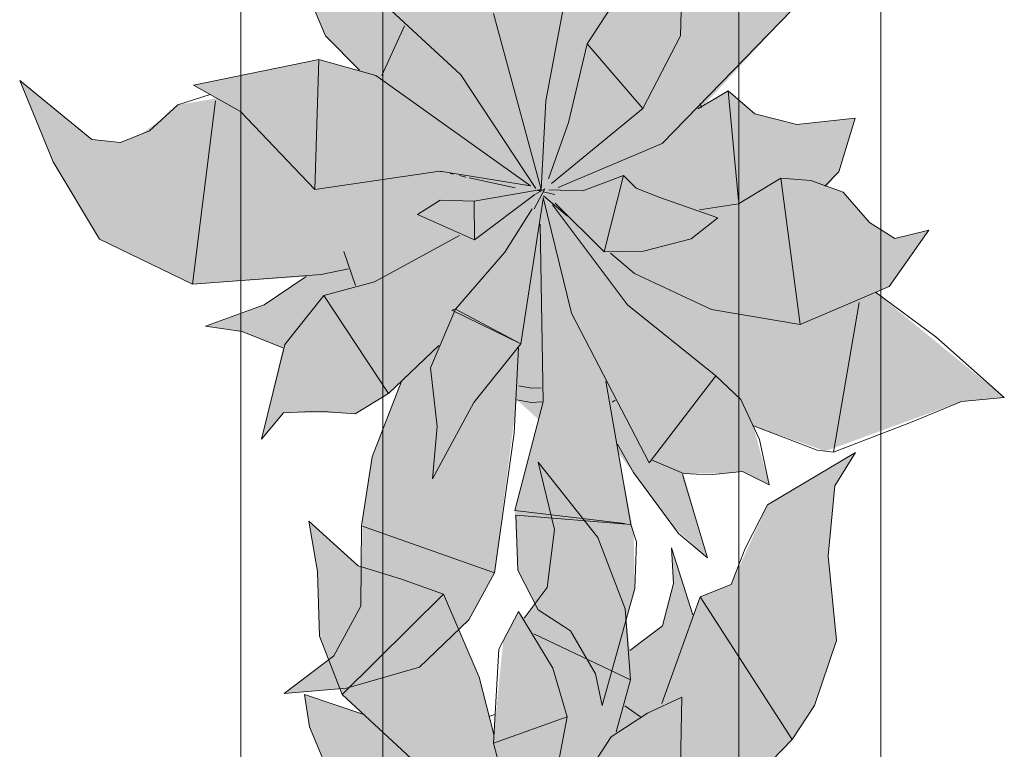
# Model space of a CAD drawing. Header units: millimetres. Extents: x -14761 to 157739, y -22400 to 107990.
# Tile 111 of 256: x 60300 to 60992, y 56573 to 57086. Entities that reach past the tile are written whole.
import ezdxf

# ---------------------------------------------------------------- set-up
doc = ezdxf.new("R2010")
doc.units = ezdxf.units.MM
doc.header["$MEASUREMENT"] = 0
doc.layers.add('Интерьер - Мебель', color=7, linetype='Continuous')

msp = doc.modelspace()

# ---------------------------------------------------------------- hatches: boundary and pattern name
at = {"layer": 'Интерьер - Мебель', "linetype": 'Continuous', "lineweight": 0, "true_color": 0xffffff}
for points in [[(60299.94, 57042.88), (60323.38, 56985.64), (60355.95, 56931.32), (60421.35, 56899.46), (60501.26, 56904.85), (60473.5, 56886.09), (60430.46, 56870), (60456.33, 56866.37), (60484.93, 56854.73), (60469.81, 56790.59), (60485.33, 56809.2), (60528.15, 56808.92), (60535.72, 56808.31), (60559.13, 56822.64), (60568.08, 56830.68), (60547.57, 56776.78), (60541.08, 56736), (60539.67, 56679.91), (60520.64, 56638.18), (60485.89, 56611.7), (60529.69, 56615.51), (60580.91, 56630.23), (60615.59, 56663.51), (60633.6, 56696.55), (60649.3, 56818.33), (60664.57, 56804.43), (60647.91, 56740.33), (60649.94, 56698.37), (60664.27, 56670.59), (60686.98, 56655.72), (60704.6, 56625.58), (60709.39, 56603.26), (60732.17, 56685.54), (60731.47, 56724.51), (60720.71, 56780.97), (60759.31, 56729.21), (60783.32, 56707.05), (60766.41, 56766.39), (60796.34, 56766.61), (60807.94, 56767.77), (60826.67, 56758.44), (60815.57, 56799.86), (60866.19, 56782.19), (60961.87, 56817.13), (60991.94, 56819.95), (60901.39, 56893.85), (60911.06, 56897.97), (60938.82, 56937.55), (60915, 56931.61), (60897.23, 56942.96), (60878.7, 56964.28), (60867.38, 56968.32), (60875.62, 56978.64), (60887.04, 57016.38), (60846.2, 57011.8), (60816.68, 57019.39), (60797.89, 57035.51), (60779.16, 57023.73), (60842.82, 57092.52), (60858.62, 57116.33), (60873.89, 57162.13), (60868.1, 57221.62), (60872.87, 57270.87), (60887.36, 57294.26), (60825.56, 57257.41), (60799.92, 57201.47), (60778.08, 57192.76), (60773.12, 57180.07), (60758.13, 57227.27), (60759.35, 57202.09), (60751.78, 57172.4), (60728.86, 57155.03), (60725.49, 57184.42), (60706.37, 57234.53), (60664.33, 57287.52), (60675.9, 57240.1), (60670.72, 57199.24), (60654.4, 57177.87), (60650.6, 57182.57), (60639.82, 57161.82), (60633.19, 57095.96), (60622.91, 57136.2), (60597.82, 57194.62), (60537.77, 57214.56), (60503.12, 57246.06), (60509.35, 57210.56), (60510.76, 57165), (60526.52, 57124.04), (60541.02, 57110.29), (60500.03, 57124.07), (60503.51, 57101.33), (60514.89, 57074.3), (60538.73, 57050.05), (60510.14, 57057.44), (60421.98, 57039.41), (60438.59, 57030.24), (60410.99, 57025.66), (60401.1, 57016.52), (60384.77, 57004.79), (60370.68, 56999.1), (60350.71, 57001.22)], [(60299.94, 56529.84), (60323.38, 56472.59), (60355.95, 56418.28), (60421.35, 56386.41), (60501.26, 56391.8), (60473.5, 56373.04), (60430.46, 56356.96), (60456.33, 56353.32), (60484.93, 56341.69), (60469.81, 56277.55), (60485.33, 56296.16), (60528.15, 56295.87), (60535.72, 56295.27), (60559.13, 56309.59), (60568.08, 56317.64), (60547.57, 56263.74), (60541.08, 56222.95), (60539.67, 56166.86), (60520.64, 56125.13), (60485.89, 56098.65), (60529.69, 56102.47), (60580.91, 56117.19), (60615.59, 56150.46), (60633.6, 56183.5), (60649.3, 56305.28), (60664.57, 56291.38), (60647.91, 56227.28), (60649.94, 56185.33), (60664.27, 56157.54), (60686.98, 56142.67), (60704.6, 56112.53), (60709.39, 56090.21), (60732.17, 56172.5), (60731.47, 56211.47), (60720.71, 56267.93), (60759.31, 56216.16), (60783.32, 56194.01), (60766.41, 56253.34), (60796.34, 56253.57), (60807.94, 56254.73), (60826.67, 56245.4), (60815.57, 56286.82), (60866.19, 56269.14), (60961.87, 56304.08), (60991.94, 56306.9), (60901.39, 56380.8), (60911.06, 56384.93), (60938.82, 56424.5), (60915, 56418.57), (60897.23, 56429.91), (60878.7, 56451.24), (60867.38, 56455.28), (60875.62, 56465.59), (60887.04, 56503.33), (60846.2, 56498.76), (60816.68, 56506.34), (60797.89, 56522.47), (60779.16, 56510.69), (60842.82, 56579.48), (60858.62, 56603.29), (60873.89, 56649.08), (60868.1, 56708.57), (60872.87, 56757.82), (60887.36, 56781.21), (60825.56, 56744.36), (60799.92, 56688.42), (60778.08, 56679.72), (60773.12, 56667.03), (60758.13, 56714.22), (60759.35, 56689.05), (60751.78, 56659.36), (60728.86, 56641.99), (60725.49, 56671.38), (60706.37, 56721.49), (60664.33, 56774.47), (60675.9, 56727.05), (60670.72, 56686.2), (60654.4, 56664.82), (60650.6, 56669.52), (60639.82, 56648.78), (60633.19, 56582.91), (60622.91, 56623.15), (60597.82, 56681.57), (60537.77, 56701.52), (60503.12, 56733.01), (60509.35, 56697.52), (60510.76, 56651.96), (60526.52, 56611), (60541.02, 56597.25), (60500.03, 56611.02), (60503.51, 56588.28), (60514.89, 56561.26), (60538.73, 56537), (60510.14, 56544.39), (60421.98, 56526.36), (60438.59, 56517.2), (60410.99, 56512.61), (60401.1, 56503.48), (60384.77, 56491.74), (60370.68, 56486.05), (60350.71, 56488.17)]]:
    msp.add_hatch(color=7, dxfattribs=at).paths.add_polyline_path(points)

# ---------------------------------------------------------------- linework, layer by layer
at = {"layer": 'Интерьер - Мебель', "color": 7, "linetype": 'Continuous', "lineweight": 15}
for p, q in [((60455.26, 57218.07), (60455.26, 55718.07)), ((60905.26, 55718.07), (60905.26, 57218.07)), ((60526.52, 57124.04), (60610.01, 57046.86)), ((60526.52, 57124.04), (60610.01, 57046.86)), ((60764.48, 57074.22), (60765.34, 57122.21)), ((60764.48, 57074.22), (60765.34, 57122.21)), ((60555.26, 57118.07), (60555.26, 55818.07)), ((60805.26, 55818.07), (60805.26, 57118.07)), ((60669.72, 57028.51), (60684.67, 57108.28)), ((60669.72, 57028.51), (60684.67, 57108.28)), ((60503.51, 57101.33), (60514.89, 57074.3)), ((60503.51, 57101.33), (60514.89, 57074.3)), ((60698.79, 57068.5), (60715.55, 57094.32)), ((60698.79, 57068.5), (60715.55, 57094.32)), ((60751.46, 56998.47), (60842.82, 57092.52)), ((60751.46, 56998.47), (60842.82, 57092.52)), ((60632.83, 57089.96), (60666.45, 56966.11)), ((60632.83, 57089.96), (60666.45, 56966.11)), ((60554.39, 57046.37), (60570.35, 57081.14)), ((60554.39, 57046.37), (60570.35, 57081.14)), ((60514.89, 57074.3), (60538.73, 57050.05)), ((60514.89, 57074.3), (60538.73, 57050.05)), ((60737.81, 57023.07), (60764.48, 57074.22)), ((60737.81, 57023.07), (60764.48, 57074.22)), ((60685.57, 57013.14), (60698.79, 57068.5)), ((60685.57, 57013.14), (60698.79, 57068.5)), ((60698.79, 57068.5), (60737.81, 57023.07)), ((60698.79, 57068.5), (60737.81, 57023.07)), ((60421.98, 57039.41), (60510.14, 57057.44)), ((60421.98, 57039.41), (60510.14, 57057.44)), ((60507.4, 56966.25), (60510.13, 57057.44)), ((60507.4, 56966.25), (60510.13, 57057.44)), ((60510.14, 57057.44), (60550.15, 57046.41)), ((60510.14, 57057.44), (60550.15, 57046.41)), ((60299.94, 57042.88), (60323.37, 56985.64)), ((60299.94, 57042.88), (60350.71, 57001.22)), ((60299.94, 57042.88), (60323.37, 56985.64)), ((60299.94, 57042.88), (60350.71, 57001.22)), ((60550.15, 57046.41), (60658.84, 56968.78)), ((60550.15, 57046.41), (60658.84, 56968.78)), ((60610.01, 57046.86), (60662.77, 56966.79)), ((60610.01, 57046.86), (60662.77, 56966.79)), ((60421.98, 57039.41), (60455.2, 57021.08)), ((60421.98, 57039.41), (60455.2, 57021.08)), ((60776.53, 57022.89), (60797.89, 57035.51)), ((60776.53, 57022.89), (60797.89, 57035.51)), ((60797.89, 57035.51), (60805.16, 56958.32)), ((60797.89, 57035.51), (60816.69, 57019.39)), ((60797.89, 57035.51), (60805.16, 56958.32)), ((60797.89, 57035.51), (60816.69, 57019.39)), ((60411, 57025.66), (60433.78, 57032.96)), ((60411, 57025.66), (60433.78, 57032.96)), ((60421.35, 56899.46), (60437.63, 57028.46)), ((60421.35, 56899.46), (60437.63, 57028.46)), ((60666.45, 56966.11), (60669.72, 57028.51)), ((60666.45, 56966.11), (60669.72, 57028.51)), ((60391.21, 57007.39), (60411, 57025.66)), ((60391.21, 57007.39), (60411, 57025.66)), ((60673.64, 56970.34), (60737.81, 57023.07)), ((60673.64, 56970.34), (60737.81, 57023.07)), ((60778.29, 57026.53), (60779.16, 57023.73)), ((60778.29, 57026.53), (60779.16, 57023.73)), ((60455.2, 57021.08), (60507.4, 56966.25)), ((60455.2, 57021.08), (60507.4, 56966.25)), ((60816.69, 57019.39), (60846.2, 57011.8)), ((60816.69, 57019.39), (60846.2, 57011.8)), ((60846.2, 57011.8), (60887.04, 57016.38)), ((60846.2, 57011.8), (60887.04, 57016.38)), ((60875.62, 56978.64), (60887.04, 57016.38)), ((60875.62, 56978.64), (60887.04, 57016.38)), ((60671.54, 56973.6), (60685.57, 57013.14)), ((60671.54, 56973.6), (60685.57, 57013.14)), ((60350.71, 57001.22), (60370.68, 56999.1)), ((60350.71, 57001.22), (60370.68, 56999.1)), ((60370.68, 56999.1), (60391.21, 57007.39)), ((60370.68, 56999.1), (60391.21, 57007.39)), ((60678.32, 56967.64), (60751.46, 56998.47)), ((60678.32, 56967.64), (60751.46, 56998.47)), ((60323.37, 56985.64), (60355.95, 56931.32)), ((60323.37, 56985.64), (60355.95, 56931.32)), ((60507.4, 56966.25), (60595.28, 56979.08)), ((60507.4, 56966.25), (60595.28, 56979.08)), ((60595.28, 56979.08), (60658.84, 56968.78)), ((60595.28, 56979.08), (60658.84, 56968.78)), ((60595.71, 56978.8), (60596.83, 56978.56)), ((60595.71, 56978.8), (60596.83, 56978.56)), ((60602.41, 56977.34), (60604.64, 56976.86)), ((60602.41, 56977.34), (60604.64, 56976.86)), ((60609.11, 56975.89), (60613.57, 56974.91)), ((60609.11, 56975.89), (60613.57, 56974.91)), ((60615.8, 56974.42), (60648.13, 56967.38)), ((60615.8, 56974.42), (60648.13, 56967.38)), ((60695.83, 56965.3), (60724.19, 56976.1)), ((60695.83, 56965.3), (60724.19, 56976.1)), ((60710.63, 56922.33), (60724.19, 56976.1)), ((60710.63, 56922.33), (60724.19, 56976.1)), ((60724.19, 56976.1), (60733.11, 56967.03)), ((60724.19, 56976.1), (60733.11, 56967.03)), ((60805.18, 56956.05), (60834.78, 56974.06)), ((60805.18, 56956.05), (60834.78, 56974.06)), ((60834.78, 56974.06), (60848.51, 56871.1)), ((60834.78, 56974.06), (60856.06, 56972.36)), ((60834.78, 56974.06), (60848.51, 56871.1)), ((60834.78, 56974.06), (60856.06, 56972.36)), ((60865.69, 56968.39), (60875.62, 56978.64)), ((60865.69, 56968.39), (60875.62, 56978.64)), ((60661.59, 56952.66), (60669.04, 56966.56)), ((60661.59, 56952.66), (60669.04, 56966.56)), ((60662.44, 56962.96), (60669.04, 56966.56)), ((60662.44, 56962.96), (60669.04, 56966.56)), ((60733.11, 56967.03), (60749.85, 56960.47)), ((60733.11, 56967.03), (60749.85, 56960.47)), ((60856.06, 56972.36), (60878.7, 56964.28)), ((60856.06, 56972.36), (60878.7, 56964.28)), ((60619.36, 56957.83), (60666.45, 56966.11)), ((60619.36, 56957.83), (60666.45, 56966.11)), ((60619.61, 56930.64), (60661.89, 56962.66)), ((60619.61, 56930.64), (60661.89, 56962.66)), ((60652.04, 56857.53), (60667.95, 56959.57)), ((60652.04, 56857.53), (60667.95, 56959.57)), ((60663.58, 56965.6), (60665.84, 56965.06)), ((60663.58, 56965.6), (60665.84, 56965.06)), ((60665.31, 56965.25), (60666.45, 56966.11)), ((60665.31, 56965.25), (60666.45, 56966.11)), ((60667.82, 56960.52), (60687.81, 56879.23)), ((60667.82, 56960.52), (60687.81, 56879.23)), ((60668.1, 56964.51), (60676.02, 56962.6)), ((60668.1, 56964.51), (60676.02, 56962.6)), ((60668.1, 56961.74), (60685, 56947.28)), ((60668.1, 56961.74), (60685, 56947.28)), ((60671.87, 56965.96), (60695.83, 56965.3)), ((60671.87, 56965.96), (60695.83, 56965.3)), ((60749.85, 56960.47), (60790.55, 56946.25)), ((60749.85, 56960.47), (60790.55, 56946.25)), ((60878.7, 56964.28), (60897.22, 56942.96)), ((60878.7, 56964.28), (60897.22, 56942.96)), ((60579.54, 56948.47), (60595.47, 56958.69)), ((60579.54, 56948.47), (60595.47, 56958.69)), ((60595.47, 56958.69), (60619.36, 56957.83)), ((60595.47, 56958.69), (60619.36, 56957.83)), ((60619.36, 56957.83), (60619.61, 56930.64)), ((60619.36, 56957.83), (60619.61, 56930.64)), ((60640.96, 56922.15), (60660.15, 56952.51)), ((60640.96, 56922.15), (60660.15, 56952.51)), ((60674.5, 56955.32), (60727.02, 56884.98)), ((60674.5, 56955.32), (60727.02, 56884.98)), ((60676.21, 56956.44), (60710.63, 56922.33)), ((60676.21, 56956.44), (60710.63, 56922.33)), ((60777.65, 56951.76), (60805.18, 56956.05)), ((60777.65, 56951.76), (60805.18, 56956.05)), ((60579.54, 56948.47), (60619.61, 56930.64)), ((60579.54, 56948.47), (60619.61, 56930.64)), ((60771.94, 56931.4), (60790.55, 56946.25)), ((60771.94, 56931.4), (60790.55, 56946.25)), ((60665.65, 56941.72), (60667.79, 56816.79)), ((60665.65, 56941.72), (60667.79, 56816.79)), ((60897.22, 56942.96), (60915, 56931.61)), ((60897.22, 56942.96), (60915, 56931.61)), ((60549.23, 56901.26), (60609.11, 56933.89)), ((60549.23, 56901.26), (60609.11, 56933.89)), ((60911.06, 56897.97), (60938.82, 56937.55)), ((60911.06, 56897.97), (60938.82, 56937.55)), ((60915, 56931.61), (60938.82, 56937.55)), ((60915, 56931.61), (60938.82, 56937.55)), ((60355.95, 56931.32), (60421.35, 56899.46)), ((60355.95, 56931.32), (60421.35, 56899.46)), ((60738.43, 56922.72), (60771.94, 56931.4)), ((60738.43, 56922.72), (60771.94, 56931.4)), ((60527.64, 56922.49), (60535.86, 56898.64)), ((60527.64, 56922.49), (60535.86, 56898.64)), ((60606.33, 56882.08), (60640.96, 56922.15)), ((60606.33, 56882.08), (60640.96, 56922.15)), ((60710.63, 56922.33), (60738.43, 56922.72)), ((60710.63, 56922.33), (60738.43, 56922.72)), ((60715.14, 56921.49), (60732.04, 56907.04)), ((60715.14, 56921.49), (60732.04, 56907.04)), ((60421.35, 56899.46), (60511.89, 56906.33)), ((60421.35, 56899.46), (60511.89, 56906.33)), ((60471.86, 56884.98), (60501.25, 56904.85)), ((60471.86, 56884.98), (60501.25, 56904.85)), ((60511.89, 56906.33), (60530.93, 56910.26)), ((60511.89, 56906.33), (60530.93, 56910.26)), ((60732.04, 56907.04), (60786.25, 56881.82)), ((60732.04, 56907.04), (60786.25, 56881.82)), ((60513.67, 56891.57), (60549.23, 56901.26)), ((60513.67, 56891.57), (60549.23, 56901.26)), ((60848.51, 56871.1), (60911.06, 56897.97)), ((60848.51, 56871.1), (60911.06, 56897.97)), ((60486.19, 56857.19), (60513.67, 56891.57)), ((60486.19, 56857.19), (60513.67, 56891.57)), ((60513.67, 56891.57), (60559.13, 56822.64)), ((60513.67, 56891.57), (60559.13, 56822.64)), ((60901.39, 56893.85), (60943.78, 56862.45)), ((60901.39, 56893.85), (60943.78, 56862.45)), ((60430.46, 56870), (60471.86, 56884.98)), ((60430.46, 56870), (60471.86, 56884.98)), ((60727.02, 56884.98), (60789.31, 56835.08)), ((60727.02, 56884.98), (60789.31, 56835.08)), ((60871.92, 56781.47), (60890.03, 56886.8)), ((60871.92, 56781.47), (60890.03, 56886.8)), ((60588.73, 56840.65), (60606.33, 56882.08)), ((60588.73, 56840.65), (60606.33, 56882.08)), ((60603.72, 56881.24), (60606.33, 56882.08)), ((60603.72, 56881.24), (60606.33, 56882.08)), ((60603.72, 56881.24), (60652.04, 56857.53)), ((60603.72, 56881.24), (60652.04, 56857.53)), ((60606.33, 56882.08), (60652.04, 56857.53)), ((60606.33, 56882.08), (60652.04, 56857.53)), ((60687.81, 56879.23), (60742.46, 56774.05)), ((60687.81, 56879.23), (60742.46, 56774.05)), ((60786.25, 56881.82), (60848.51, 56871.1)), ((60786.25, 56881.82), (60848.51, 56871.1)), ((60430.46, 56870), (60456.33, 56866.37)), ((60430.46, 56870), (60456.33, 56866.37)), ((60456.33, 56866.37), (60484.93, 56854.73)), ((60456.33, 56866.37), (60484.93, 56854.73)), ((60943.78, 56862.45), (60991.94, 56819.95)), ((60943.78, 56862.45), (60991.94, 56819.95)), ((60469.81, 56790.59), (60486.19, 56857.19)), ((60469.81, 56790.59), (60486.19, 56857.19)), ((60559.13, 56822.64), (60594.6, 56856.52)), ((60559.13, 56822.64), (60594.6, 56856.52)), ((60619.06, 56816.29), (60652.04, 56857.53)), ((60619.06, 56816.29), (60652.04, 56857.53)), ((60647.4, 56794.7), (60650.6, 56854.7)), ((60647.4, 56794.7), (60650.6, 56854.7)), ((60588.73, 56840.65), (60593.37, 56799.53)), ((60588.73, 56840.65), (60593.37, 56799.53)), ((60742.46, 56774.05), (60789.31, 56835.08)), ((60742.46, 56774.05), (60789.31, 56835.08)), ((60789.31, 56835.08), (60806.81, 56818.54)), ((60789.31, 56835.08), (60806.81, 56818.54)), ((60547.78, 56778.1), (60568.08, 56830.68)), ((60547.78, 56778.1), (60568.08, 56830.68)), ((60650.57, 56828.2), (60659.84, 56826.34)), ((60650.57, 56828.2), (60659.84, 56826.34)), ((60711.96, 56831.26), (60729.45, 56730.68)), ((60711.96, 56831.26), (60729.45, 56730.68)), ((60535.72, 56808.31), (60559.13, 56822.64)), ((60535.72, 56808.31), (60559.13, 56822.64)), ((60659.84, 56826.34), (60666.38, 56826.72)), ((60659.84, 56826.34), (60666.38, 56826.72)), ((60590.12, 56762.7), (60619.06, 56816.29)), ((60590.12, 56762.7), (60619.06, 56816.29)), ((60647.91, 56740.33), (60667.79, 56816.79)), ((60647.91, 56740.33), (60667.79, 56816.79)), ((60649.3, 56818.33), (60659.37, 56816.31)), ((60649.3, 56818.33), (60659.37, 56816.31)), ((60659.37, 56816.31), (60667.17, 56816.76)), ((60659.37, 56816.31), (60667.17, 56816.76)), ((60716.27, 56816.56), (60718.53, 56818.05)), ((60716.27, 56816.56), (60718.53, 56818.05)), ((60806.81, 56818.54), (60819.83, 56790.33)), ((60806.81, 56818.54), (60819.83, 56790.33)), ((60926.03, 56802.23), (60961.87, 56817.13)), ((60926.03, 56802.23), (60961.87, 56817.13)), ((60961.87, 56817.13), (60991.94, 56819.95)), ((60961.87, 56817.13), (60991.94, 56819.95)), ((60469.81, 56790.59), (60485.33, 56809.2)), ((60469.81, 56790.59), (60485.33, 56809.2)), ((60485.33, 56809.2), (60510.18, 56810.35)), ((60485.33, 56809.2), (60510.18, 56810.35)), ((60510.18, 56810.35), (60535.72, 56808.31)), ((60510.18, 56810.35), (60535.72, 56808.31)), ((60871.92, 56781.47), (60926.03, 56802.23)), ((60871.92, 56781.47), (60926.03, 56802.23)), ((60590.12, 56762.7), (60593.37, 56799.53)), ((60590.12, 56762.7), (60593.37, 56799.53)), ((60633.6, 56696.55), (60647.4, 56794.7)), ((60633.6, 56696.55), (60647.4, 56794.7)), ((60815.57, 56799.86), (60860.46, 56782.91)), ((60815.57, 56799.86), (60860.46, 56782.91)), ((60720.02, 56787.08), (60731.4, 56767.09)), ((60720.02, 56787.08), (60731.4, 56767.09)), ((60819.83, 56790.33), (60826.67, 56758.44)), ((60819.83, 56790.33), (60826.67, 56758.44)), ((60825.56, 56744.36), (60887.36, 56781.21)), ((60825.56, 56744.36), (60887.36, 56781.21)), ((60860.46, 56782.91), (60871.92, 56781.47)), ((60860.46, 56782.91), (60871.92, 56781.47)), ((60872.87, 56757.82), (60887.36, 56781.21)), ((60872.87, 56757.82), (60887.36, 56781.21)), ((60540.06, 56729.61), (60547.78, 56778.1)), ((60540.06, 56729.61), (60547.78, 56778.1)), ((60664.33, 56774.47), (60675.9, 56727.05)), ((60664.33, 56774.47), (60706.38, 56721.49)), ((60664.33, 56774.47), (60675.9, 56727.05)), ((60664.33, 56774.47), (60706.38, 56721.49)), ((60744.02, 56776.08), (60766.41, 56766.39)), ((60744.02, 56776.08), (60766.41, 56766.39)), ((60731.4, 56767.09), (60762.88, 56724.36)), ((60731.4, 56767.09), (60762.88, 56724.36)), ((60765.77, 56765.72), (60783.32, 56707.05)), ((60765.77, 56765.72), (60783.32, 56707.05)), ((60766.41, 56766.39), (60784.73, 56765.45)), ((60766.41, 56766.39), (60784.73, 56765.45)), ((60784.73, 56765.45), (60807.94, 56767.77)), ((60784.73, 56765.45), (60807.94, 56767.77)), ((60807.94, 56767.77), (60826.67, 56758.44)), ((60807.94, 56767.77), (60826.67, 56758.44)), ((60868.1, 56708.57), (60872.87, 56757.82)), ((60868.1, 56708.57), (60872.87, 56757.82)), ((60647.91, 56740.33), (60725.05, 56731.2)), ((60647.91, 56740.33), (60725.05, 56731.2)), ((60809.82, 56713.75), (60825.56, 56744.36)), ((60809.82, 56713.75), (60825.56, 56744.36)), ((60503.12, 56733.01), (60509.35, 56697.52)), ((60503.12, 56733.01), (60537.77, 56701.52)), ((60503.12, 56733.01), (60509.35, 56697.52)), ((60503.12, 56733.01), (60537.77, 56701.52)), ((60648.59, 56737.14), (60649.94, 56698.37)), ((60648.59, 56737.14), (60729.45, 56730.68)), ((60648.59, 56737.14), (60649.94, 56698.37)), ((60648.59, 56737.14), (60729.45, 56730.68)), ((60539.61, 56673.23), (60540.06, 56729.61)), ((60539.61, 56673.23), (60540.06, 56729.61)), ((60540.06, 56729.61), (60633.6, 56696.55)), ((60540.06, 56729.61), (60633.6, 56696.55)), ((60670.72, 56686.2), (60675.9, 56727.05)), ((60670.72, 56686.2), (60675.9, 56727.05)), ((60729.45, 56730.68), (60733.49, 56718.35)), ((60729.45, 56730.68), (60733.49, 56718.35)), ((60762.88, 56724.36), (60783.32, 56707.05)), ((60762.88, 56724.36), (60783.32, 56707.05)), ((60706.38, 56721.49), (60725.49, 56671.38)), ((60706.38, 56721.49), (60725.49, 56671.38)), ((60732.17, 56685.54), (60733.49, 56718.35)), ((60732.17, 56685.54), (60733.49, 56718.35)), ((60758.13, 56714.22), (60759.35, 56689.05)), ((60758.13, 56714.22), (60773.12, 56667.03)), ((60758.13, 56714.22), (60759.35, 56689.05)), ((60758.13, 56714.22), (60773.12, 56667.03)), ((60799.92, 56688.42), (60809.82, 56713.75)), ((60799.92, 56688.42), (60809.82, 56713.75)), ((60868.1, 56708.57), (60873.89, 56649.08)), ((60868.1, 56708.57), (60873.89, 56649.08)), ((60509.35, 56697.52), (60510.76, 56651.96)), ((60509.35, 56697.52), (60510.76, 56651.96)), ((60537.77, 56701.52), (60567.62, 56692.34)), ((60537.77, 56701.52), (60567.62, 56692.34)), ((60615.59, 56663.51), (60633.6, 56696.55)), ((60615.59, 56663.51), (60633.6, 56696.55)), ((60649.94, 56698.37), (60664.27, 56670.59)), ((60649.94, 56698.37), (60664.27, 56670.59)), ((60567.62, 56692.34), (60597.82, 56681.57)), ((60567.62, 56692.34), (60597.82, 56681.57)), ((60654.4, 56664.82), (60670.72, 56686.2)), ((60654.4, 56664.82), (60670.72, 56686.2)), ((60709.39, 56603.26), (60732.17, 56685.54)), ((60709.39, 56603.26), (60732.17, 56685.54)), ((60751.78, 56659.36), (60759.35, 56689.05)), ((60751.78, 56659.36), (60759.35, 56689.05)), ((60778.08, 56679.72), (60799.92, 56688.42)), ((60778.08, 56679.72), (60799.92, 56688.42)), ((60526.52, 56611), (60597.82, 56681.57)), ((60526.52, 56611), (60597.82, 56681.57)), ((60597.82, 56681.57), (60622.91, 56623.15)), ((60597.82, 56681.57), (60622.91, 56623.15)), ((60751.24, 56604.74), (60778.08, 56679.72)), ((60751.24, 56604.74), (60778.08, 56679.72)), ((60778.08, 56679.72), (60842.82, 56579.48)), ((60778.08, 56679.72), (60842.82, 56579.48)), ((60520.64, 56638.18), (60539.61, 56673.23)), ((60520.64, 56638.18), (60539.61, 56673.23)), ((60636.78, 56642.94), (60650.6, 56669.52)), ((60636.78, 56642.94), (60650.6, 56669.52)), ((60650.6, 56669.52), (60674.53, 56629.48)), ((60650.6, 56669.52), (60674.53, 56629.48)), ((60664.27, 56670.59), (60686.98, 56655.72)), ((60664.27, 56670.59), (60686.98, 56655.72)), ((60725.49, 56671.38), (60729.24, 56621.45)), ((60725.49, 56671.38), (60729.24, 56621.45)), ((60580.91, 56630.23), (60615.59, 56663.51)), ((60580.91, 56630.23), (60615.59, 56663.51)), ((60686.98, 56655.72), (60704.6, 56625.58)), ((60686.98, 56655.72), (60704.6, 56625.58)), ((60728.86, 56641.99), (60751.78, 56659.36)), ((60728.86, 56641.99), (60751.78, 56659.36)), ((60510.76, 56651.96), (60526.52, 56611)), ((60510.76, 56651.96), (60526.52, 56611)), ((60661.34, 56653.75), (60729.24, 56621.45)), ((60661.34, 56653.75), (60729.24, 56621.45)), ((60858.62, 56603.29), (60873.89, 56649.08)), ((60858.62, 56603.29), (60873.89, 56649.08)), ((60632.83, 56576.91), (60636.78, 56642.94)), ((60632.83, 56576.91), (60636.78, 56642.94)), ((60485.89, 56611.7), (60520.64, 56638.18)), ((60485.89, 56611.7), (60520.64, 56638.18)), ((60529.69, 56615.51), (60580.91, 56630.23)), ((60529.69, 56615.51), (60580.91, 56630.23)), ((60674.53, 56629.48), (60684.67, 56595.24)), ((60674.53, 56629.48), (60684.67, 56595.24)), ((60622.91, 56623.15), (60633.18, 56582.94)), ((60622.91, 56623.15), (60633.18, 56582.94)), ((60704.6, 56625.58), (60709.39, 56603.26)), ((60704.6, 56625.58), (60709.39, 56603.26)), ((60719.06, 56584.81), (60729.24, 56621.45)), ((60719.06, 56584.81), (60729.24, 56621.45)), ((60485.89, 56611.7), (60529.69, 56615.51)), ((60485.89, 56611.7), (60529.69, 56615.51)), ((60500.03, 56611.02), (60503.51, 56588.28)), ((60500.03, 56611.02), (60541.02, 56597.25)), ((60500.03, 56611.02), (60503.51, 56588.28)), ((60500.03, 56611.02), (60541.02, 56597.25)), ((60526.52, 56611), (60610.01, 56533.81)), ((60526.52, 56611), (60610.01, 56533.81)), ((60741.23, 56598.03), (60765.34, 56609.17)), ((60741.23, 56598.03), (60765.34, 56609.17)), ((60764.48, 56561.18), (60765.34, 56609.17)), ((60764.48, 56561.18), (60765.34, 56609.17)), ((60725.19, 56603.1), (60736.35, 56595.36)), ((60725.19, 56603.1), (60736.35, 56595.36)), ((60842.82, 56579.48), (60858.62, 56603.29)), ((60842.82, 56579.48), (60858.62, 56603.29)), ((60629.59, 56595.52), (60633.95, 56596.92)), ((60629.59, 56595.52), (60633.95, 56596.92)), ((60632.83, 56576.91), (60684.67, 56595.24)), ((60632.83, 56576.91), (60684.67, 56595.24)), ((60669.72, 56515.46), (60684.67, 56595.24)), ((60669.72, 56515.46), (60684.67, 56595.24)), ((60715.55, 56581.28), (60741.23, 56598.03)), ((60715.55, 56581.28), (60741.23, 56598.03)), ((60503.51, 56588.28), (60514.89, 56561.26)), ((60503.51, 56588.28), (60514.89, 56561.26)), ((60698.79, 56555.45), (60715.55, 56581.28)), ((60698.79, 56555.45), (60715.55, 56581.28)), ((60751.46, 56485.43), (60842.82, 56579.48)), ((60751.46, 56485.43), (60842.82, 56579.48)), ((60632.83, 56576.91), (60666.45, 56453.06)), ((60632.83, 56576.91), (60666.45, 56453.06))]:
    msp.add_line(p, q, dxfattribs=at)

doc.saveas('drawing.dxf')
